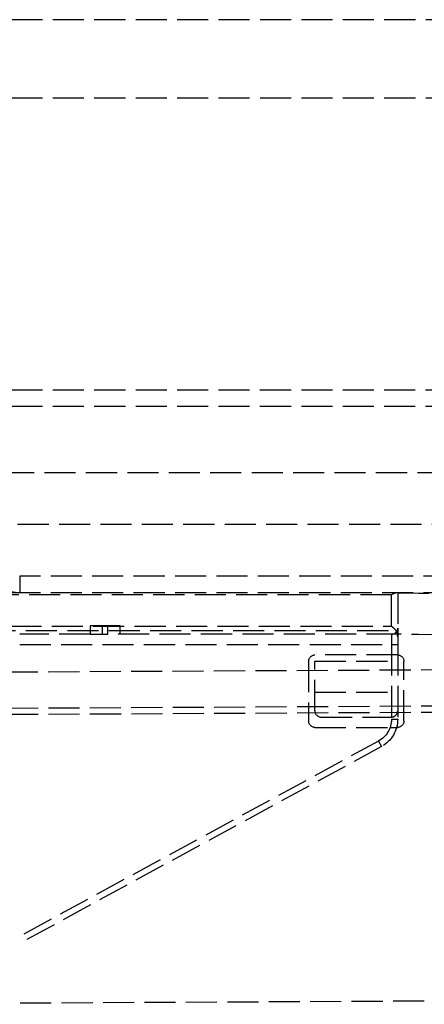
# Model space of a CAD drawing. Header units: millimetres. Extents: x -486 to 0, y 0 to 534.
# Tile 14 of 18: x -451 to -432, y 411 to 459. Entities that reach past the tile are written whole.
import ezdxf

# ---------------------------------------------------------------- set-up
doc = ezdxf.new("R2010")
doc.units = ezdxf.units.MM
doc.header["$LTSCALE"] = 10
doc.linetypes.add('ALLCAD_Strich', pattern=[0.2, 0.15, -0.05])
doc.layers.add('BESCH_KONT_sich_schn_seit_2d', color=160, linetype='Continuous')

msp = doc.modelspace()

# ---------------------------------------------------------------- linework, layer by layer
at = {"layer": 'BESCH_KONT_sich_schn_seit_2d', "linetype": 'ALLCAD_Strich', "extrusion": (-1.09476e-47, 1, -2.22045e-16)}
for p, q in [((-18.098, 458.7), (-458, 458.7)), ((-18.098, 454.9), (-458, 454.9)), ((-18.1, 440.8), (-457.7, 440.8)), ((-18.1, 440), (-457.7, 440)), ((-4.5, 436.8), (-460.9, 436.8)), ((-11.8, 434.3), (-453.6, 434.3)), ((-451.2, 431.8), (-451.2, 431)), ((-14.2, 431.8), (-451.2, 431.8)), ((-433.25, 430.912), (-474.95, 430.912)), ((-451.2, 431), (-452.201, 431)), ((-14.2, 431), (-451.2, 431)), ((-433.25, 429.388), (-433.25, 430.912)), ((-432.95, 431), (-432.95, 429.3)), ((-36.326, 429.341), (-476.9, 427.034)), ((-475.65, 429.388), (-433.25, 429.388)), ((-446.95, 429.4), (-447.801, 429.4)), ((-447.801, 429.4), (-447.801, 429)), ((-447.205, 429), (-447.205, 429.4)), ((-446.95, 429), (-446.95, 429.4)), ((-446.354, 429.4), (-446.95, 429.4)), ((-446.354, 429), (-446.354, 429.4)), ((-432.95, 429.3), (-432.95, 428.5)), ((-460.9, 429.176), (-433.038, 429.176)), ((-447.801, 429), (-451.2, 429)), ((-447.801, 429), (-447.205, 429)), ((-447.205, 429), (-446.95, 429)), ((-432.95, 429), (-446.95, 429)), ((-433.25, 429), (-433.25, 428.5)), ((-451.2, 428.5), (-433.25, 428.5)), ((-433.25, 428.5), (-432.95, 428.5)), ((-433.25, 428.5), (-433.25, 424.891)), ((-432.95, 428.5), (-432.95, 424.891)), ((-432.95, 428), (-436.95, 428)), ((-36.317, 427.591), (-476.9, 425.284)), ((-437.25, 427.7), (-437.25, 424.8)), ((-436.95, 427.7), (-432.95, 427.7)), ((-436.95, 425.3), (-436.95, 427.7)), ((-432.65, 424.8), (-432.65, 427.7)), ((-36.315, 427.291), (-485.809, 424.937)), ((-436.95, 426.2), (-432.95, 426.2)), ((-436.65, 425), (-433.25, 425)), ((-436.95, 424.5), (-433.316, 424.5)), ((-433.316, 424.5), (-432.95, 424.5)), ((-433.25, 424.891), (-432.95, 424.891)), ((-433.876, 423.837), (-451.2, 414.403)), ((-433.733, 423.574), (-451.2, 414.062)), ((-433.876, 423.837), (-433.733, 423.574)), ((-67.68, 413.176), (-460.9, 411.117))]:
    msp.add_line(p, q, dxfattribs=at)
at = {"layer": 'BESCH_KONT_sich_schn_seit_2d', "linetype": 'ALLCAD_Strich', "extrusion": (-2.22045e-16, -2.22045e-16, -1)}
for centre, radius, start, end in [((432.95, 364), 67, 90, 103.81608), ((436.95, 427.7), 0.3, 360, 90), ((432.95, 427.7), 0.3, 90, 180), ((436.95, 424.8), 0.3, 270, 0), ((434.45, 424.891), 1.2, 180, 241.4293), ((434.45, 424.891), 1.5, 180, 241.4293), ((432.95, 424.8), 0.3, 180, 270)]:
    msp.add_arc(centre, radius, start, end, dxfattribs=at)
at = {"layer": 'BESCH_KONT_sich_schn_seit_2d', "linetype": 'ALLCAD_Strich'}
for centre, radius, start, end in [((-433.25, 429.3), 0.3, 270, 0), ((-432.95, 364), 65, 75.74997, 90), ((-436.65, 425.3), 0.3, 180, 270)]:
    msp.add_arc(centre, radius, start, end, dxfattribs=at)
at = {"layer": 'BESCH_KONT_sich_schn_seit_2d', "linetype": 'ALLCAD_Strich', "extrusion": (-2.22045e-16, -2.22045e-16, -1)}
for centre, major_axis, start_param, end_param in [((-433.25, 430.7), (0.277, 0.277), -1.178097, -0.392699), ((-433.25, 429.176), (0.277, -0.277), -1.963495, -1.178097)]:
    msp.add_ellipse(centre, major_axis=major_axis, ratio=0.414214, start_param=start_param, end_param=end_param, dxfattribs=at)
at = {"layer": 'BESCH_KONT_sich_schn_seit_2d', "linetype": 'ALLCAD_Strich'}
for centre, major_axis, ratio, start_param, end_param in [((-433.25, 428.876), (0, -0.424), 0.707107, 1.570796, 2.356195), ((-433.25, 425.3), (0.21, 0.214), 0.999794, -2.364724, -0.793653)]:
    msp.add_ellipse(centre, major_axis=major_axis, ratio=ratio, start_param=start_param, end_param=end_param, dxfattribs=at)
msp.add_open_spline([(-451.2, 431), (-451.266, 431), (-451.332, 431.004), (-451.473, 431.02), (-451.549, 431.033), (-451.679, 431.065), (-451.733, 431.082), (-452.019, 431.181), (-452.245, 431.31), (-452.59, 431.601), (-452.718, 431.734), (-452.893, 431.959), (-452.947, 432.035), (-453.198, 432.425), (-453.347, 432.774), (-453.472, 433.233), (-453.494, 433.325), (-453.541, 433.556), (-453.562, 433.699), (-453.584, 433.917), (-453.59, 433.992), (-453.598, 434.144), (-453.6, 434.222), (-453.6, 434.3)], degree=3, knots=[-0.5394971, -0.5394971, -0.5394971, -0.5394971, -0.5095095, -0.5095095, -0.4747731, -0.4747731, -0.4497734, -0.4497734, -0.3420888, -0.3420888, -0.2740337, -0.2740337, -0.2419717, -0.2419717, -0.1195119, -0.1195119, -0.0897008, -0.0897008, -0.0459031, -0.0459031, -0.0233521, -0.0233521, -0.000001, -0.000001, -0.000001, -0.000001], dxfattribs=at)

doc.saveas('drawing.dxf')
